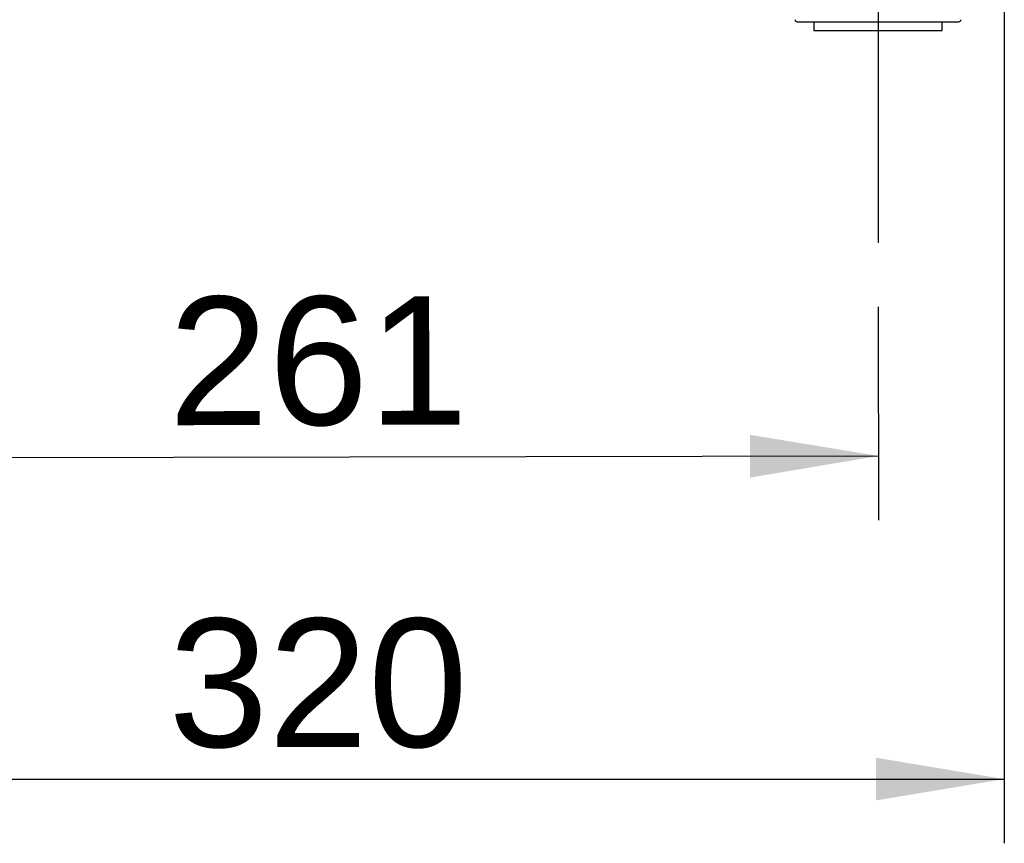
# Model space of a CAD drawing. Header units: millimetres. Extents: x 25 to 270, y 0 to 188.
# Tile 6 of 34: x 48 to 71, y 104 to 123. Entities that reach past the tile are written whole.
import ezdxf
from ezdxf.enums import TextEntityAlignment as Align
from ezdxf.lldxf.tags import DXFTag

# ---------------------------------------------------------------- set-up
doc = ezdxf.new("R2010")
doc.units = ezdxf.units.MM
doc.layers.add('134.124_BW4_CTM_', color=7, linetype='Continuous')
doc.layers.add('Standard', color=7, linetype='Continuous')
doc.styles.add('SEACAD_Arial', font='arial.ttf')
tags = doc.linetypes.add('CENTER2', pattern=[28.575, 19.05, -3.175, 3.175, -3.175]).pattern_tags.tags
tags[10:11] = [DXFTag(74, 4), DXFTag(75, 0), DXFTag(340, '0'), DXFTag(46, 0.0), DXFTag(50, 0.0), DXFTag(44, 0.0), DXFTag(45, 0.0)]
tags[8:9] = [DXFTag(74, 4), DXFTag(75, 0), DXFTag(340, '0'), DXFTag(46, 0.0), DXFTag(50, 0.0), DXFTag(44, 0.0), DXFTag(45, 0.0)]
tags[6:7] = [DXFTag(74, 4), DXFTag(75, 0), DXFTag(340, '0'), DXFTag(46, 0.0), DXFTag(50, 0.0), DXFTag(44, 0.0), DXFTag(45, 0.0)]
tags[4:5] = [DXFTag(74, 4), DXFTag(75, 0), DXFTag(340, '0'), DXFTag(46, 0.0), DXFTag(50, 0.0), DXFTag(44, 0.0), DXFTag(45, 0.0)]
doc.dimstyles.new('ISO', dxfattribs={"dimtxt": 3, "dimasz": 3, "dimexe": 1.5, "dimexo": 1.5, "dimgap": 0.75, "dimtad": 1, "dimlfac": 10, "dimtxsty": 'SEACAD_Arial', "dimblk1": '_SE_FILLED', "dimblk2": '_SE_FILLED', "dimsah": 1, "dimcen": 1.5, "dimazin": 0, "dimtfac": 0.7, "dimtdec": 3, "dimtmove": 0, "dimatfit": 3, "dimfxl": 1, "dimarcsym": 0})

# ---------------------------------------------------------------- blocks, each defined once
blk = doc.blocks.new('SEANNOT_GROUP1')
at = {"layer": 'Standard', "color": 7, "linetype": 'CENTER2'}
blk.add_line((0, 10.927), (0, 0), dxfattribs=at)
blk = doc.blocks.new('SE1')
at = {"layer": '134.124_BW4_CTM_', "color": 7, "linetype": 'Continuous'}
for p, q in [((27.231, 0.2), (31.001, 0.2)), ((27.616, 0.2), (27.616, 0)), ((27.616, 0), (30.616, 0)), ((30.616, 0), (30.616, 0.2))]:
    blk.add_line(p, q, dxfattribs=at)
for centre, start, end in [((27.231, 0.25), 181, 270), ((31.001, 0.25), 270, 359)]:
    blk.add_arc(centre, 0.05, start, end, dxfattribs=at)
blk = doc.blocks.new('DMBLK1')
at = {"layer": 'Standard', "linetype": 'Continuous'}
for points in [[(45.13, 112.492), (45.128, 113.492), (42.129, 112.987)], [(65.23, 112.53), (68.229, 113.036), (65.228, 113.53)]]:
    blk.add_hatch(color=7, dxfattribs=at).paths.add_polyline_path(points)
at = {"layer": 'Standard', "color": 7, "linetype": 'Continuous'}
for p, q in [((42.122, 116.469), (42.132, 111.487)), ((68.222, 116.519), (68.232, 111.536)), ((42.129, 112.987), (68.229, 113.036))]:
    blk.add_line(p, q, dxfattribs=at)
at = {"layer": 'Standard', "color": 7, "linetype": 'Continuous', "style": 'SEACAD_Arial'}
blk.add_text('261', height=3, rotation=0.1077, dxfattribs=at).set_placement((51.65, 116.754), align=Align.TOP_LEFT)
blk = doc.blocks.new('_SE_FILLED')
at = {"color": 0}
blk.add_line((0, 0), (-1, 0), dxfattribs=at)
blk.add_solid([(0, 0), (-1, -0.1665), (-1, 0.1665), (0, 0)], dxfattribs=at)
blk = doc.blocks.new('DMBLK7')
at = {"layer": 'Standard', "linetype": 'Continuous'}
for points in [[(42.17, 104.987), (42.17, 105.987), (39.17, 105.487)], [(68.17, 104.987), (71.17, 105.487), (68.17, 105.987)]]:
    blk.add_hatch(color=7, dxfattribs=at).paths.add_polyline_path(points)
at = {"layer": 'Standard', "color": 7, "linetype": 'Continuous'}
for p, q in [((39.17, 131.329), (39.17, 103.987)), ((71.17, 131.329), (71.17, 103.987)), ((39.17, 105.487), (71.17, 105.487))]:
    blk.add_line(p, q, dxfattribs=at)
at = {"layer": 'Standard', "color": 7, "linetype": 'Continuous', "style": 'SEACAD_Arial'}
blk.add_text('320', height=3, dxfattribs=at).set_placement((51.648, 109.237), align=Align.TOP_LEFT)

msp = doc.modelspace()

# ---------------------------------------------------------------- block references
at = {"layer": 'Standard', "color": 7}
for name, p in [('SE1', (39.1036, 122.9787)), ('SEANNOT_GROUP1', (68.2196, 118.0185))]:
    msp.add_blockref(name, p, dxfattribs=at)

# ---------------------------------------------------------------- dimensions: what is measured, and where the dimension line sits
at = {"layer": 'Standard', "color": 7, "linetype": 'Continuous'}
for base, p1, p2, angle, picture, middle in [((39.1696, 105.4865), (39.1696, 132.8287), (71.1696, 132.8287), 0, 'DMBLK7', (55.1696, 105.4865)), ((42.129, 112.9865), (42.1196, 117.9695), (68.2196, 118.0185), 0.10765, 'DMBLK1', (55.179, 113.0111))]:
    dim = msp.add_linear_dim(base=base, p1=p1, p2=p2, angle=angle, text='\\A1;<>', dimstyle='ISO', dxfattribs=at)
    dim.commit()
    dim.dimension.update_dxf_attribs({"geometry": picture, "text_midpoint": middle, "dimtype": 161})

doc.saveas('drawing.dxf')
